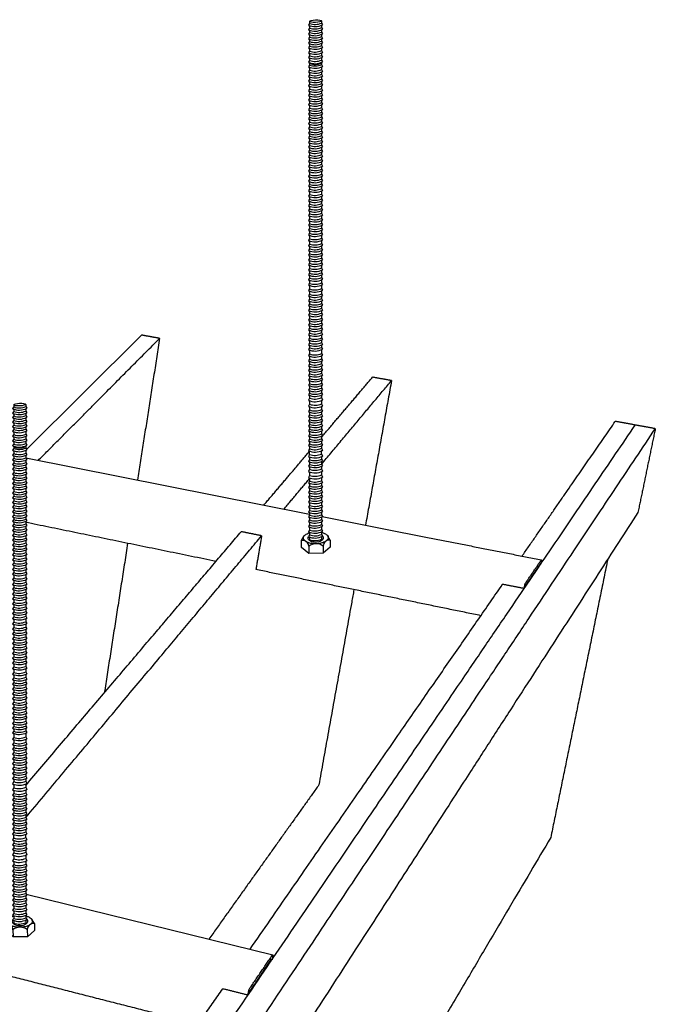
# Model space of a CAD drawing. Header units: millimetres. Extents: x 2538 to 24562, y 4449 to 23795.
# Tile 227 of 256: x 15217 to 15406, y 18959 to 19251. Entities that reach past the tile are written whole.
import ezdxf

# ---------------------------------------------------------------- set-up
doc = ezdxf.new("R2010")
doc.units = ezdxf.units.MM
doc.layers.add('_HD_tornillo', color=30, linetype='Continuous')
doc.layers.add('Make2D$Visible$Curves', color=7, linetype='Continuous', true_color=0x000000)

# ---------------------------------------------------------------- blocks, each defined once
blk = doc.blocks.new('varilla roscada ISO')
for p, q in [((1059.908, -963.455), (1059.908, -963.578)), ((1060.76, -963.391), (1060.76, -963.521)), ((1060.76, -963.421), (1060.76, -963.545)), ((1059.908, -963.578), (1059.822, -963.695)), ((1059.822, -963.695), (1059.908, -963.791)), ((1059.908, -963.901), (1059.822, -964.017)), ((1059.822, -964.017), (1059.908, -964.114)), ((1059.908, -964.223), (1059.822, -964.339)), ((1059.908, -963.777), (1059.908, -963.901)), ((1059.908, -964.1), (1059.908, -964.223)), ((1060.76, -963.758), (1060.832, -963.67)), ((1060.76, -963.744), (1060.76, -963.868)), ((1060.76, -964.081), (1060.832, -963.993)), ((1060.76, -964.066), (1060.76, -964.19)), ((1060.761, -963.545), (1060.832, -963.67)), ((1060.761, -963.867), (1060.832, -963.993)), ((1060.761, -964.19), (1060.832, -964.315)), ((1059.822, -964.339), (1059.908, -964.436)), ((1059.908, -964.546), (1059.822, -964.662)), ((1059.822, -964.662), (1059.908, -964.759)), ((1059.908, -964.868), (1059.822, -964.984)), ((1059.908, -964.422), (1059.908, -964.546)), ((1059.908, -964.744), (1059.908, -964.868)), ((1060.76, -964.403), (1060.832, -964.315)), ((1060.76, -964.389), (1060.76, -964.513)), ((1060.76, -964.726), (1060.832, -964.638)), ((1060.76, -964.711), (1060.76, -964.835)), ((1060.761, -964.512), (1060.832, -964.638)), ((1060.761, -964.835), (1060.832, -964.96)), ((1059.822, -964.984), (1059.908, -965.081)), ((1059.908, -965.191), (1059.822, -965.307)), ((1059.822, -965.307), (1059.908, -965.404)), ((1059.908, -965.552), (1059.822, -965.668)), ((1059.908, -965.081), (1059.908, -965.191)), ((1059.908, -965.404), (1059.908, -965.552)), ((1060.76, -965.048), (1060.832, -964.96)), ((1060.76, -965.048), (1060.76, -965.158)), ((1060.76, -965.371), (1060.832, -965.283)), ((1060.76, -965.371), (1060.76, -965.518)), ((1060.76, -965.731), (1060.832, -965.644)), ((1060.76, -965.731), (1060.832, -965.644)), ((1060.761, -965.157), (1060.832, -965.283)), ((1060.761, -965.518), (1060.832, -965.644)), ((1059.822, -965.668), (1059.908, -965.765)), ((1059.822, -965.668), (1059.908, -965.765)), ((1059.908, -965.887), (1059.822, -966.003)), ((1059.822, -966.003), (1059.908, -966.1)), ((1059.908, -966.224), (1059.822, -966.34)), ((1059.822, -966.34), (1059.908, -966.437)), ((1059.908, -965.765), (1059.908, -965.887)), ((1059.908, -966.1), (1059.908, -966.224)), ((1060.76, -965.731), (1060.76, -965.854)), ((1060.76, -966.067), (1060.832, -965.979)), ((1060.76, -966.067), (1060.76, -966.191)), ((1060.76, -966.404), (1060.832, -966.316)), ((1060.761, -965.853), (1060.832, -965.979)), ((1060.761, -966.19), (1060.832, -966.316)), ((1059.908, -966.546), (1059.822, -966.662)), ((1059.822, -966.662), (1059.908, -966.759)), ((1059.908, -966.907), (1059.822, -967.023)), ((1059.822, -967.023), (1059.908, -967.12)), ((1059.822, -967.023), (1059.908, -967.12)), ((1059.908, -966.437), (1059.908, -966.546)), ((1059.908, -966.759), (1059.908, -966.907)), ((1060.76, -966.404), (1060.76, -966.513)), ((1060.76, -966.726), (1060.832, -966.638)), ((1060.76, -966.726), (1060.76, -966.874)), ((1060.76, -967.087), (1060.832, -966.999)), ((1060.76, -967.087), (1060.832, -966.999)), ((1060.761, -966.513), (1060.832, -966.638)), ((1060.761, -966.873), (1060.832, -966.999)), ((1059.908, -967.243), (1059.822, -967.359)), ((1059.822, -967.359), (1059.908, -967.456)), ((1059.908, -967.579), (1059.822, -967.696)), ((1059.822, -967.696), (1059.908, -967.792)), ((1059.908, -967.12), (1059.908, -967.243)), ((1059.908, -967.456), (1059.908, -967.579)), ((1060.76, -967.087), (1060.76, -967.209)), ((1060.76, -967.423), (1060.832, -967.335)), ((1060.76, -967.423), (1060.76, -967.546)), ((1060.76, -967.759), (1060.832, -967.672)), ((1060.76, -967.759), (1060.76, -967.869)), ((1060.761, -967.209), (1060.832, -967.335)), ((1060.761, -967.546), (1060.832, -967.672)), ((1059.908, -967.902), (1059.822, -968.018)), ((1059.822, -968.018), (1059.908, -968.115)), ((1059.908, -968.263), (1059.822, -968.379)), ((1059.822, -968.379), (1059.908, -968.476)), ((1059.822, -968.379), (1059.908, -968.476)), ((1059.908, -967.792), (1059.908, -967.902)), ((1059.908, -968.115), (1059.908, -968.263)), ((1060.76, -968.082), (1060.832, -967.994)), ((1060.76, -968.082), (1060.76, -968.23)), ((1060.76, -968.443), (1060.832, -968.355)), ((1060.76, -968.443), (1060.832, -968.355)), ((1060.76, -968.443), (1060.76, -968.565)), ((1060.761, -967.868), (1060.832, -967.994)), ((1060.761, -968.229), (1060.832, -968.355)), ((1059.908, -968.598), (1059.822, -968.714)), ((1059.822, -968.714), (1059.908, -968.811)), ((1059.908, -968.935), (1059.822, -969.051)), ((1059.822, -969.051), (1059.908, -969.148)), ((1059.908, -968.476), (1059.908, -968.598)), ((1059.908, -968.811), (1059.908, -968.935)), ((1059.908, -969.148), (1059.908, -969.258)), ((1060.76, -968.778), (1060.832, -968.69)), ((1060.76, -968.778), (1060.76, -968.902)), ((1060.76, -969.115), (1060.832, -969.027)), ((1060.76, -969.115), (1060.76, -969.224)), ((1060.761, -968.565), (1060.832, -968.69)), ((1060.761, -968.901), (1060.832, -969.027)), ((1059.908, -969.258), (1059.822, -969.374)), ((1059.822, -969.374), (1059.908, -969.471)), ((1059.908, -969.618), (1059.822, -969.735)), ((1059.822, -969.735), (1059.908, -969.831)), ((1059.908, -969.471), (1059.908, -969.618)), ((1059.908, -969.831), (1059.908, -969.943)), ((1060.76, -969.437), (1060.832, -969.35)), ((1060.76, -969.437), (1060.76, -969.585)), ((1060.76, -969.798), (1060.832, -969.711)), ((1060.76, -969.798), (1060.76, -969.91)), ((1060.761, -969.224), (1060.832, -969.35)), ((1060.761, -969.585), (1060.832, -969.711)), ((1059.908, -969.943), (1059.822, -970.059)), ((1059.822, -970.059), (1059.908, -970.156)), ((1059.908, -970.279), (1059.822, -970.395)), ((1059.822, -970.395), (1059.908, -970.492)), ((1059.908, -970.156), (1059.908, -970.279)), ((1059.908, -970.492), (1059.908, -970.615)), ((1060.76, -970.123), (1060.832, -970.035)), ((1060.76, -970.123), (1060.76, -970.245)), ((1060.76, -970.458), (1060.832, -970.371)), ((1060.76, -970.458), (1060.76, -970.582)), ((1060.761, -969.909), (1060.832, -970.035)), ((1060.761, -970.245), (1060.832, -970.371)), ((1059.908, -970.615), (1059.822, -970.731)), ((1059.822, -970.731), (1059.908, -970.828)), ((1059.908, -970.958), (1059.822, -971.075)), ((1059.822, -971.075), (1059.908, -971.171)), ((1059.908, -970.828), (1059.908, -970.958)), ((1059.908, -971.171), (1059.908, -971.297)), ((1060.76, -970.795), (1060.832, -970.707)), ((1060.76, -970.795), (1060.76, -970.925)), ((1060.76, -971.138), (1060.832, -971.05)), ((1060.76, -971.138), (1060.76, -971.264)), ((1060.761, -970.582), (1060.832, -970.707)), ((1060.761, -970.925), (1060.832, -971.05)), ((1060.761, -971.264), (1060.832, -971.389)), ((1059.908, -971.297), (1059.822, -971.413)), ((1059.822, -971.413), (1059.908, -971.51)), ((1059.908, -971.622), (1059.822, -971.738)), ((1059.822, -971.738), (1059.908, -971.835)), ((1059.908, -971.957), (1059.822, -972.074)), ((1059.908, -971.51), (1059.908, -971.622)), ((1059.908, -971.835), (1059.908, -971.957)), ((1060.76, -971.477), (1060.832, -971.389)), ((1060.76, -971.477), (1060.76, -971.589)), ((1060.76, -971.802), (1060.832, -971.714)), ((1060.76, -971.802), (1060.76, -971.924)), ((1060.761, -971.588), (1060.832, -971.714)), ((1060.761, -971.924), (1060.832, -972.049)), ((1059.822, -972.074), (1059.908, -972.17)), ((1059.908, -972.294), (1059.822, -972.41)), ((1059.822, -972.41), (1059.908, -972.507)), ((1059.908, -972.637), (1059.822, -972.753)), ((1059.908, -972.17), (1059.908, -972.294)), ((1059.908, -972.507), (1059.908, -972.637)), ((1060.76, -972.137), (1060.832, -972.049)), ((1060.76, -972.137), (1060.76, -972.261)), ((1060.76, -972.474), (1060.832, -972.386)), ((1060.76, -972.474), (1060.76, -972.604)), ((1060.761, -972.26), (1060.832, -972.386)), ((1060.761, -972.603), (1060.832, -972.729)), ((1059.822, -972.753), (1059.908, -972.85)), ((1059.908, -972.98), (1059.822, -973.096)), ((1059.822, -973.096), (1059.908, -973.193)), ((1059.908, -973.326), (1059.822, -973.443)), ((1059.908, -972.85), (1059.908, -972.98)), ((1059.908, -973.193), (1059.908, -973.326)), ((1060.76, -972.817), (1060.832, -972.729)), ((1060.76, -972.817), (1060.76, -972.947)), ((1060.76, -973.16), (1060.832, -973.072)), ((1060.76, -973.16), (1060.76, -973.293)), ((1060.761, -972.947), (1060.832, -973.072)), ((1060.761, -973.293), (1060.832, -973.419)), ((1059.822, -973.443), (1059.908, -973.539)), ((1059.908, -973.67), (1059.822, -973.786)), ((1059.822, -973.786), (1059.908, -973.883)), ((1059.908, -974.013), (1059.822, -974.129)), ((1059.908, -973.539), (1059.908, -973.67)), ((1059.908, -973.883), (1059.908, -974.013)), ((1060.76, -973.506), (1060.832, -973.419)), ((1060.76, -973.506), (1060.76, -973.636)), ((1060.76, -973.849), (1060.832, -973.762)), ((1060.76, -973.849), (1060.76, -973.979)), ((1060.761, -973.636), (1060.832, -973.762)), ((1060.761, -973.979), (1060.832, -974.105)), ((1059.822, -974.129), (1059.908, -974.226)), ((1059.908, -974.378), (1059.822, -974.494)), ((1059.822, -974.494), (1059.908, -974.591)), ((1059.908, -974.724), (1059.822, -974.84)), ((1059.908, -974.226), (1059.908, -974.378)), ((1059.908, -974.591), (1059.908, -974.724)), ((1060.76, -974.192), (1060.832, -974.105)), ((1060.76, -974.192), (1060.76, -974.344)), ((1060.76, -974.557), (1060.832, -974.47)), ((1060.76, -974.557), (1060.76, -974.691)), ((1060.761, -974.344), (1060.832, -974.47)), ((1060.761, -974.69), (1060.832, -974.816)), ((1059.822, -974.84), (1059.908, -974.937)), ((1059.908, -975.067), (1059.822, -975.183)), ((1059.822, -975.183), (1059.908, -975.28)), ((1059.908, -975.41), (1059.822, -975.526)), ((1059.908, -974.937), (1059.908, -975.067)), ((1059.908, -975.28), (1059.908, -975.41)), ((1060.76, -974.904), (1060.832, -974.816)), ((1060.76, -974.904), (1060.76, -975.034)), ((1060.76, -975.247), (1060.832, -975.159)), ((1060.76, -975.247), (1060.76, -975.377)), ((1060.761, -975.033), (1060.832, -975.159)), ((1060.761, -975.376), (1060.832, -975.502)), ((1059.822, -975.526), (1059.908, -975.623)), ((1059.908, -975.79), (1059.822, -975.906)), ((1059.822, -975.906), (1059.908, -976.003)), ((1059.908, -976.133), (1059.822, -976.25)), ((1059.908, -975.623), (1059.908, -975.79)), ((1059.908, -976.003), (1059.908, -976.133)), ((1060.76, -975.59), (1060.832, -975.502)), ((1060.76, -975.59), (1060.76, -975.757)), ((1060.76, -975.97), (1060.832, -975.882)), ((1060.76, -975.97), (1060.76, -976.1)), ((1060.761, -975.757), (1060.832, -975.882)), ((1060.761, -976.1), (1060.832, -976.225)), ((1059.822, -976.25), (1059.908, -976.346)), ((1059.908, -976.48), (1059.822, -976.596)), ((1059.822, -976.596), (1059.908, -976.693)), ((1059.908, -976.823), (1059.822, -976.939)), ((1059.908, -976.346), (1059.908, -976.48)), ((1059.908, -976.693), (1059.908, -976.823)), ((1060.76, -976.313), (1060.832, -976.225)), ((1060.76, -976.313), (1060.76, -976.446)), ((1060.76, -976.659), (1060.832, -976.572)), ((1060.76, -976.659), (1060.76, -976.789)), ((1060.761, -976.446), (1060.832, -976.572)), ((1060.761, -976.789), (1060.832, -976.915)), ((1059.822, -976.939), (1059.908, -977.036)), ((1059.908, -977.166), (1059.822, -977.282)), ((1059.822, -977.282), (1059.908, -977.379)), ((1059.908, -977.531), (1059.822, -977.647)), ((1059.908, -977.036), (1059.908, -977.166)), ((1059.908, -977.379), (1059.908, -977.531)), ((1060.76, -977.002), (1060.832, -976.915)), ((1060.76, -977.002), (1060.76, -977.133)), ((1060.76, -977.346), (1060.832, -977.258)), ((1060.76, -977.346), (1060.76, -977.497)), ((1060.761, -977.132), (1060.832, -977.258)), ((1060.761, -977.497), (1060.832, -977.623)), ((1059.822, -977.647), (1059.908, -977.744)), ((1059.908, -977.877), (1059.822, -977.993)), ((1059.822, -977.993), (1059.908, -978.09)), ((1059.908, -978.22), (1059.822, -978.336)), ((1059.908, -977.744), (1059.908, -977.877)), ((1059.908, -978.09), (1059.908, -978.22)), ((1060.76, -977.71), (1060.832, -977.623)), ((1060.76, -977.71), (1060.76, -977.844)), ((1060.76, -978.057), (1060.832, -977.969)), ((1060.76, -978.057), (1060.76, -978.187)), ((1060.76, -978.4), (1060.832, -978.312)), ((1060.761, -977.843), (1060.832, -977.969)), ((1060.761, -978.186), (1060.832, -978.312)), ((1059.822, -978.336), (1059.908, -978.433)), ((1059.908, -978.563), (1059.822, -978.679)), ((1059.822, -978.679), (1059.908, -978.776)), ((1059.908, -978.95), (1059.822, -979.066)), ((1059.908, -978.433), (1059.908, -978.563)), ((1059.908, -978.776), (1059.908, -978.95)), ((1060.76, -978.4), (1060.76, -978.53)), ((1060.76, -978.743), (1060.832, -978.655)), ((1060.76, -978.743), (1060.76, -978.917)), ((1060.761, -978.529), (1060.832, -978.655)), ((1060.761, -978.916), (1060.832, -979.042)), ((1059.822, -979.066), (1059.908, -979.163)), ((1059.908, -979.33), (1059.822, -979.446)), ((1059.822, -979.446), (1059.908, -979.543)), ((1059.908, -979.673), (1059.822, -979.789)), ((1059.908, -979.163), (1059.908, -979.33)), ((1059.908, -979.543), (1059.908, -979.673)), ((1060.76, -979.13), (1060.832, -979.042)), ((1060.76, -979.13), (1060.76, -979.297)), ((1060.76, -979.51), (1060.832, -979.422)), ((1060.76, -979.51), (1060.76, -979.64)), ((1060.761, -979.297), (1060.832, -979.422)), ((1060.761, -979.64), (1060.832, -979.765)), ((1059.822, -979.789), (1059.908, -979.886)), ((1059.908, -980.019), (1059.822, -980.136)), ((1059.822, -980.136), (1059.908, -980.233)), ((1059.908, -980.363), (1059.822, -980.479)), ((1059.908, -979.886), (1059.908, -980.019)), ((1059.908, -980.233), (1059.908, -980.363)), ((1060.76, -979.853), (1060.832, -979.765)), ((1060.76, -979.853), (1060.76, -979.986)), ((1060.76, -980.199), (1060.832, -980.112)), ((1060.76, -980.199), (1060.76, -980.329)), ((1060.761, -979.986), (1060.832, -980.112)), ((1060.761, -980.329), (1060.832, -980.455)), ((1059.822, -980.479), (1059.908, -980.576)), ((1059.908, -980.706), (1059.822, -980.822)), ((1059.822, -980.822), (1059.908, -980.919)), ((1059.908, -981.071), (1059.822, -981.187)), ((1059.908, -980.576), (1059.908, -980.706)), ((1059.908, -980.919), (1059.908, -981.071)), ((1060.76, -980.542), (1060.832, -980.455)), ((1060.76, -980.542), (1060.76, -980.672)), ((1060.76, -980.885), (1060.832, -980.798)), ((1060.76, -980.885), (1060.76, -981.037)), ((1060.761, -980.672), (1060.832, -980.798)), ((1060.761, -981.037), (1060.832, -981.163)), ((1059.822, -981.187), (1059.908, -981.284)), ((1059.908, -981.417), (1059.822, -981.533)), ((1059.822, -981.533), (1059.908, -981.63)), ((1059.908, -981.76), (1059.822, -981.876)), ((1059.908, -981.284), (1059.908, -981.417)), ((1059.908, -981.63), (1059.908, -981.76)), ((1060.76, -981.25), (1060.832, -981.163)), ((1060.76, -981.25), (1060.76, -981.384)), ((1060.76, -981.597), (1060.832, -981.509)), ((1060.76, -981.597), (1060.76, -981.727)), ((1060.761, -981.383), (1060.832, -981.509)), ((1060.761, -981.726), (1060.832, -981.852)), ((1059.822, -981.876), (1059.908, -981.973)), ((1059.908, -982.138), (1059.822, -982.254)), ((1059.822, -982.254), (1059.908, -982.351)), ((1059.908, -981.973), (1059.908, -982.138)), ((1059.908, -982.351), (1059.908, -982.541)), ((1060.76, -981.94), (1060.832, -981.852)), ((1060.76, -981.94), (1060.76, -982.105)), ((1060.76, -982.318), (1060.832, -982.23)), ((1060.76, -982.318), (1060.76, -982.508)), ((1060.761, -982.104), (1060.832, -982.23)), ((1060.761, -982.507), (1060.832, -982.633)), ((1059.908, -982.541), (1059.822, -982.657)), ((1059.822, -982.657), (1059.908, -982.754)), ((1059.908, -982.921), (1059.822, -983.038)), ((1059.822, -983.038), (1059.908, -983.134)), ((1059.908, -982.754), (1059.908, -982.921)), ((1059.908, -983.134), (1059.908, -983.264)), ((1060.76, -982.721), (1060.832, -982.633)), ((1060.76, -982.721), (1060.76, -982.888)), ((1060.76, -983.101), (1060.832, -983.013)), ((1060.76, -983.101), (1060.76, -983.231)), ((1060.761, -982.888), (1060.832, -983.013)), ((1060.761, -983.231), (1060.832, -983.357)), ((1059.908, -983.264), (1059.822, -983.381)), ((1059.822, -983.381), (1059.908, -983.477)), ((1059.908, -983.611), (1059.822, -983.727)), ((1059.822, -983.727), (1059.908, -983.824)), ((1059.908, -983.477), (1059.908, -983.611)), ((1059.908, -983.824), (1059.908, -983.954)), ((1060.76, -983.444), (1060.832, -983.357)), ((1060.76, -983.444), (1060.76, -983.577)), ((1060.76, -983.79), (1060.832, -983.703)), ((1060.76, -983.79), (1060.76, -983.921)), ((1060.761, -983.577), (1060.832, -983.703)), ((1060.761, -983.92), (1060.832, -984.046)), ((1059.908, -983.954), (1059.822, -984.07)), ((1059.822, -984.07), (1059.908, -984.167)), ((1059.908, -984.297), (1059.822, -984.413)), ((1059.822, -984.413), (1059.908, -984.51)), ((1059.908, -984.167), (1059.908, -984.297)), ((1059.908, -984.51), (1059.908, -984.662)), ((1060.76, -984.134), (1060.832, -984.046)), ((1060.76, -984.134), (1060.76, -984.264)), ((1060.76, -984.477), (1060.832, -984.389)), ((1060.76, -984.477), (1060.76, -984.629)), ((1060.761, -984.263), (1060.832, -984.389)), ((1060.761, -984.628), (1060.832, -984.754)), ((1059.908, -984.662), (1059.822, -984.778)), ((1059.822, -984.778), (1059.908, -984.875)), ((1059.908, -985.008), (1059.822, -985.124)), ((1059.822, -985.124), (1059.908, -985.221)), ((1059.908, -984.875), (1059.908, -985.008)), ((1059.908, -985.221), (1059.908, -985.351)), ((1060.76, -984.842), (1060.832, -984.754)), ((1060.76, -984.842), (1060.76, -984.975)), ((1060.76, -985.188), (1060.832, -985.1)), ((1060.76, -985.188), (1060.76, -985.318)), ((1060.761, -984.974), (1060.832, -985.1)), ((1060.761, -985.317), (1060.832, -985.443)), ((1059.908, -985.351), (1059.822, -985.467)), ((1059.822, -985.467), (1059.908, -985.564)), ((1059.908, -985.694), (1059.822, -985.81)), ((1059.822, -985.81), (1059.908, -985.907)), ((1059.908, -985.564), (1059.908, -985.694)), ((1059.908, -985.907), (1059.908, -986.061)), ((1060.76, -985.531), (1060.832, -985.443)), ((1060.76, -985.531), (1060.76, -985.661)), ((1060.76, -985.874), (1060.832, -985.786)), ((1060.76, -985.874), (1060.76, -986.028)), ((1060.761, -985.66), (1060.832, -985.786)), ((1060.761, -986.027), (1060.832, -986.153)), ((1059.908, -986.061), (1059.822, -986.177)), ((1059.822, -986.177), (1059.908, -986.274)), ((1059.908, -986.404), (1059.822, -986.52)), ((1059.822, -986.52), (1059.908, -986.617)), ((1059.908, -986.747), (1059.822, -986.863)), ((1059.908, -986.274), (1059.908, -986.404)), ((1059.908, -986.617), (1059.908, -986.747)), ((1060.76, -986.241), (1060.832, -986.153)), ((1060.76, -986.241), (1060.76, -986.371)), ((1060.76, -986.584), (1060.832, -986.496)), ((1060.76, -986.584), (1060.76, -986.714)), ((1060.761, -986.37), (1060.832, -986.496)), ((1060.761, -986.713), (1060.832, -986.839)), ((1059.822, -986.863), (1059.908, -986.96)), ((1059.908, -987.185), (1059.822, -987.301)), ((1059.822, -987.301), (1059.908, -987.398)), ((1059.908, -986.96), (1059.908, -987.185)), ((1059.908, -987.398), (1059.908, -987.566)), ((1060.76, -986.927), (1060.832, -986.839)), ((1060.76, -986.927), (1060.76, -987.152)), ((1060.76, -987.365), (1060.832, -987.277)), ((1060.76, -987.365), (1060.76, -987.532)), ((1060.761, -987.151), (1060.832, -987.277)), ((1059.908, -987.566), (1059.822, -987.682)), ((1059.822, -987.682), (1059.908, -987.779)), ((1059.908, -987.909), (1059.822, -988.025)), ((1059.822, -988.025), (1059.908, -988.122)), ((1059.908, -987.779), (1059.908, -987.909)), ((1059.908, -988.122), (1059.908, -988.255)), ((1060.76, -987.745), (1060.832, -987.658)), ((1060.76, -987.745), (1060.76, -987.875)), ((1060.76, -988.089), (1060.832, -988.001)), ((1060.76, -988.089), (1060.76, -988.222)), ((1060.761, -987.532), (1060.832, -987.658)), ((1060.761, -987.875), (1060.832, -988.001)), ((1059.908, -988.255), (1059.822, -988.371)), ((1059.822, -988.371), (1059.908, -988.468)), ((1059.908, -988.598), (1059.822, -988.714)), ((1059.822, -988.714), (1059.908, -988.811)), ((1059.908, -988.468), (1059.908, -988.598)), ((1059.908, -988.811), (1059.908, -988.941)), ((1060.76, -988.435), (1060.832, -988.347)), ((1060.76, -988.435), (1060.76, -988.565)), ((1060.76, -988.778), (1060.832, -988.69)), ((1060.76, -988.778), (1060.76, -988.908)), ((1060.761, -988.221), (1060.832, -988.347)), ((1060.761, -988.564), (1060.832, -988.69)), ((1059.908, -988.941), (1059.822, -989.057)), ((1059.822, -989.057), (1059.908, -989.154)), ((1059.908, -989.306), (1059.822, -989.422)), ((1059.822, -989.422), (1059.908, -989.519)), ((1059.908, -989.154), (1059.908, -989.306)), ((1059.908, -989.519), (1059.908, -989.652)), ((1060.76, -989.121), (1060.832, -989.033)), ((1060.76, -989.121), (1060.76, -989.273)), ((1060.76, -989.486), (1060.832, -989.398)), ((1060.76, -989.486), (1060.76, -989.619)), ((1060.761, -988.907), (1060.832, -989.033)), ((1060.761, -989.272), (1060.832, -989.398)), ((1059.908, -989.652), (1059.822, -989.768)), ((1059.822, -989.768), (1059.908, -989.865)), ((1059.908, -989.995), (1059.822, -990.111)), ((1059.822, -990.111), (1059.908, -990.208)), ((1059.908, -989.865), (1059.908, -989.995)), ((1059.908, -990.208), (1059.908, -990.338)), ((1060.76, -989.832), (1060.832, -989.744)), ((1060.76, -989.832), (1060.76, -989.962)), ((1060.76, -990.175), (1060.832, -990.087)), ((1060.76, -990.175), (1060.76, -990.305)), ((1060.761, -989.618), (1060.832, -989.744)), ((1060.761, -989.962), (1060.832, -990.087)), ((1059.908, -990.338), (1059.822, -990.492)), ((1059.822, -990.492), (1059.908, -990.589)), ((1059.908, -990.776), (1059.822, -990.92)), ((1059.822, -990.92), (1059.908, -991.017)), ((1059.908, -990.589), (1059.908, -990.776)), ((1060.76, -990.556), (1060.832, -990.468)), ((1060.76, -990.556), (1060.76, -990.742)), ((1060.76, -990.984), (1060.832, -990.896)), ((1060.761, -990.305), (1060.832, -990.468)), ((1060.761, -990.742), (1060.832, -990.896)), ((1059.908, -991.184), (1059.822, -991.301)), ((1059.822, -991.301), (1059.908, -991.397)), ((1059.908, -991.527), (1059.822, -991.644)), ((1059.822, -991.644), (1059.908, -991.74)), ((1059.908, -991.017), (1059.908, -991.184)), ((1059.908, -991.397), (1059.908, -991.527)), ((1060.76, -990.984), (1060.76, -991.151)), ((1060.76, -991.364), (1060.832, -991.277)), ((1060.76, -991.364), (1060.76, -991.494)), ((1060.76, -991.707), (1060.832, -991.62)), ((1060.761, -991.151), (1060.832, -991.277)), ((1060.761, -991.494), (1060.832, -991.62)), ((1059.908, -991.874), (1059.822, -991.99)), ((1059.822, -991.99), (1059.908, -992.087)), ((1059.908, -992.217), (1059.822, -992.333)), ((1059.822, -992.333), (1059.908, -992.43)), ((1059.908, -991.74), (1059.908, -991.874)), ((1059.908, -992.087), (1059.908, -992.217)), ((1060.76, -991.707), (1060.76, -991.84)), ((1060.76, -992.053), (1060.832, -991.966)), ((1060.76, -992.053), (1060.76, -992.184)), ((1060.76, -992.397), (1060.832, -992.309)), ((1060.761, -991.84), (1060.832, -991.966)), ((1060.761, -992.183), (1060.832, -992.309)), ((1059.908, -992.56), (1059.822, -992.676)), ((1059.822, -992.676), (1059.908, -992.773)), ((1059.908, -992.925), (1059.822, -993.041)), ((1059.822, -993.041), (1059.908, -993.138)), ((1059.908, -992.43), (1059.908, -992.56)), ((1059.908, -992.773), (1059.908, -992.925)), ((1060.76, -992.397), (1060.76, -992.527)), ((1060.76, -992.74), (1060.832, -992.652)), ((1060.76, -992.74), (1060.76, -992.892)), ((1060.76, -993.105), (1060.832, -993.017)), ((1060.761, -992.526), (1060.832, -992.652)), ((1060.761, -992.891), (1060.832, -993.017)), ((1059.908, -993.271), (1059.822, -993.387)), ((1059.822, -993.387), (1059.908, -993.484)), ((1059.908, -993.614), (1059.822, -993.73)), ((1059.822, -993.73), (1059.908, -993.827)), ((1059.908, -993.138), (1059.908, -993.271)), ((1059.908, -993.484), (1059.908, -993.614)), ((1060.76, -993.105), (1060.76, -993.238)), ((1060.76, -993.451), (1060.832, -993.363)), ((1060.76, -993.451), (1060.76, -993.581)), ((1060.76, -993.794), (1060.832, -993.706)), ((1060.761, -993.237), (1060.832, -993.363)), ((1060.761, -993.58), (1060.832, -993.706)), ((1059.908, -993.957), (1059.822, -994.088)), ((1059.822, -994.088), (1059.908, -994.185)), ((1059.908, -994.362), (1059.822, -994.505)), ((1059.908, -993.827), (1059.908, -993.957)), ((1059.908, -994.362), (1059.908, -994.185)), ((1060.76, -993.794), (1060.76, -993.924)), ((1060.76, -994.152), (1060.832, -994.064)), ((1060.76, -994.569), (1060.832, -994.481)), ((1060.761, -993.923), (1060.832, -994.064)), ((1060.761, -994.328), (1060.761, -994.15)), ((1060.761, -994.328), (1060.832, -994.481)), ((1059.822, -994.505), (1059.908, -994.602)), ((1059.908, -994.735), (1059.822, -994.851)), ((1059.822, -994.851), (1059.908, -994.948)), ((1059.908, -995.078), (1059.822, -995.194)), ((1059.908, -994.602), (1059.908, -994.735)), ((1059.908, -994.948), (1059.908, -995.078)), ((1060.76, -994.569), (1060.76, -994.702)), ((1060.76, -994.915), (1060.832, -994.827)), ((1060.76, -994.915), (1060.76, -995.045)), ((1060.76, -995.258), (1060.832, -995.17)), ((1060.761, -994.701), (1060.832, -994.827)), ((1060.761, -995.044), (1060.832, -995.17)), ((1059.822, -995.194), (1059.908, -995.291)), ((1059.908, -995.421), (1059.822, -995.575)), ((1059.822, -995.575), (1059.908, -995.672)), ((1059.908, -995.858), (1059.822, -996.003)), ((1059.908, -995.291), (1059.908, -995.421)), ((1059.908, -995.672), (1059.908, -995.858)), ((1060.76, -995.258), (1060.76, -995.388)), ((1060.76, -995.639), (1060.832, -995.551)), ((1060.76, -995.639), (1060.76, -995.825)), ((1060.761, -995.387), (1060.832, -995.551)), ((1060.761, -995.825), (1060.832, -995.979)), ((1059.822, -996.003), (1059.908, -996.1)), ((1059.908, -996.267), (1059.822, -996.383)), ((1059.822, -996.383), (1059.908, -996.48)), ((1059.908, -996.1), (1059.908, -996.267)), ((1059.908, -996.48), (1059.908, -996.61)), ((1060.76, -996.067), (1060.832, -995.979)), ((1060.76, -996.067), (1060.76, -996.234)), ((1060.76, -996.447), (1060.832, -996.359)), ((1060.76, -996.447), (1060.76, -996.577)), ((1060.761, -996.233), (1060.832, -996.359)), ((1060.761, -996.577), (1060.832, -996.702)), ((1059.908, -996.61), (1059.822, -996.726)), ((1059.822, -996.726), (1059.908, -996.823)), ((1059.908, -996.956), (1059.822, -997.073)), ((1059.822, -997.073), (1059.908, -997.169)), ((1059.908, -997.3), (1059.822, -997.416)), ((1059.908, -996.823), (1059.908, -996.956)), ((1059.908, -997.169), (1059.908, -997.3)), ((1060.76, -996.79), (1060.832, -996.702)), ((1060.76, -996.79), (1060.76, -996.923)), ((1060.76, -997.136), (1060.832, -997.049)), ((1060.76, -997.136), (1060.76, -997.266)), ((1060.761, -996.923), (1060.832, -997.049)), ((1060.761, -997.266), (1060.832, -997.392)), ((1059.822, -997.416), (1059.908, -997.513)), ((1059.908, -997.643), (1059.822, -997.759)), ((1059.822, -997.759), (1059.908, -997.856)), ((1059.908, -997.513), (1059.908, -997.643)), ((1059.908, -997.856), (1059.908, -998.008)), ((1060.76, -997.479), (1060.832, -997.392)), ((1060.76, -997.479), (1060.76, -997.609)), ((1060.76, -997.822), (1060.832, -997.735)), ((1060.76, -997.822), (1060.76, -997.974)), ((1060.761, -997.609), (1060.832, -997.735)), ((1060.761, -997.974), (1060.832, -998.1)), ((1059.908, -998.008), (1059.822, -998.124)), ((1059.822, -998.124), (1059.908, -998.221)), ((1059.908, -998.354), (1059.822, -998.47)), ((1059.822, -998.47), (1059.908, -998.567)), ((1059.908, -998.697), (1059.822, -998.813)), ((1059.908, -998.221), (1059.908, -998.354)), ((1059.908, -998.567), (1059.908, -998.697)), ((1060.76, -998.187), (1060.832, -998.1)), ((1060.76, -998.187), (1060.76, -998.321)), ((1060.76, -998.534), (1060.832, -998.446)), ((1060.76, -998.534), (1060.76, -998.664)), ((1060.761, -998.32), (1060.832, -998.446)), ((1060.761, -998.663), (1060.832, -998.789)), ((1059.822, -998.813), (1059.908, -998.91)), ((1059.908, -999.04), (1059.822, -999.156)), ((1059.822, -999.156), (1059.908, -999.253)), ((1059.908, -999.395), (1059.822, -999.511)), ((1059.908, -998.91), (1059.908, -999.04)), ((1059.908, -999.253), (1059.908, -999.395)), ((1060.76, -998.877), (1060.832, -998.789)), ((1060.76, -998.877), (1060.76, -999.007)), ((1060.76, -999.22), (1060.832, -999.132)), ((1060.76, -999.22), (1060.76, -999.362)), ((1060.761, -999.006), (1060.832, -999.132)), ((1060.761, -999.361), (1060.832, -999.487)), ((1059.822, -999.511), (1059.908, -999.608)), ((1059.908, -999.76), (1059.822, -999.876)), ((1059.822, -999.876), (1059.908, -999.973)), ((1059.908, -1000.106), (1059.822, -1000.222)), ((1059.908, -999.608), (1059.908, -999.76)), ((1059.908, -999.973), (1059.908, -1000.106)), ((1060.76, -999.575), (1060.832, -999.487)), ((1060.76, -999.575), (1060.76, -999.727)), ((1060.76, -999.94), (1060.832, -999.852)), ((1060.76, -999.94), (1060.76, -1000.073)), ((1060.761, -999.726), (1060.832, -999.852)), ((1060.761, -1000.072), (1060.832, -1000.198)), ((1059.334, -1000.5), (1059.5, -1000.215)), ((1059.341, -1001.012), (1059.334, -1000.5)), ((1059.822, -1000.222), (1059.908, -1000.319)), ((1059.908, -1000.449), (1059.881, -1000.486)), ((1059.908, -1000.319), (1059.908, -1000.449)), ((1060.76, -1000.286), (1060.832, -1000.198)), ((1060.76, -1000.286), (1060.76, -1000.416)), ((1060.761, -1000.415), (1060.803, -1000.489)), ((1061.383, -1000.473), (1061.21, -1000.192)), ((1061.383, -1000.473), (1061.39, -1000.985)), ((1059.859, -1001.432), (1059.341, -1001.012)), ((1059.852, -1000.92), (1059.859, -1001.432)), ((1060.883, -1001.419), (1059.859, -1001.432)), ((1060.876, -1000.906), (1060.883, -1001.419)), ((1061.39, -1000.985), (1060.883, -1001.419))]:
    blk.add_line(p, q)
for points in [[(1060.767, -999.932, -0.050174), (1060.979, -1000.006, -0.103273), (1061.188, -1000.161, -0.179504), (1061.243, -1000.304, -0.179504), (1061.192, -1000.448, -0.103273), (1060.987, -1000.609, -0.06305), (1060.721, -1000.702, -0.049252), (1060.362, -1000.743, -0.049252), (1060.003, -1000.712, -0.06305), (1059.734, -1000.626, -0.103273), (1059.525, -1000.47, -0.179504), (1059.47, -1000.328, -0.179504), (1059.521, -1000.183, -0.103273), (1059.726, -1000.022, -0.040066), (1059.892, -999.955)], [(1060.795, -1000.132, -0.054589), (1060.852, -1000.197, -0.152216), (1060.89, -1000.311, -0.152216), (1060.855, -1000.426, -0.106943), (1060.734, -1000.543, -0.074343), (1060.569, -1000.614, -0.060974), (1060.352, -1000.643, -0.060974), (1060.134, -1000.62, -0.074343), (1059.967, -1000.553, -0.106943), (1059.842, -1000.439, -0.152216), (1059.805, -1000.325, -0.124765), (1059.828, -1000.229, -0.124765)]]:
    blk.add_lwpolyline(points, format="xyb")
for centre, radius, start, end in [((1060.304, -962.689), 1.115, 244.4352, 298.29184), ((1060.304, -963.011), 1.115, 244.4352, 298.29184), ((1060.293, -962.499), 1.146, 250.38545, 294.07513), ((1060.293, -962.822), 1.146, 250.38545, 294.07513), ((1060.293, -963.144), 1.146, 250.38545, 294.07513), ((1060.304, -963.334), 1.115, 244.4352, 298.29184), ((1060.304, -963.656), 1.115, 244.4352, 298.29184), ((1060.293, -963.466), 1.146, 250.38545, 294.07513), ((1060.293, -963.789), 1.146, 250.38545, 294.07513), ((1060.304, -963.979), 1.115, 244.4352, 298.29184), ((1060.304, -964.301), 1.115, 244.4352, 298.29184), ((1060.304, -964.662), 1.115, 244.4352, 298.29184), ((1060.293, -964.111), 1.146, 250.38545, 294.07513), ((1060.293, -964.472), 1.146, 250.38545, 294.07513), ((1060.304, -964.997), 1.115, 244.4352, 298.29184), ((1060.304, -965.334), 1.115, 244.4352, 298.29184), ((1060.293, -964.808), 1.146, 250.38545, 294.07513), ((1060.293, -965.145), 1.146, 250.38545, 294.07513), ((1060.304, -965.657), 1.115, 244.4352, 298.29184), ((1060.304, -966.018), 1.115, 244.4352, 298.29184), ((1060.293, -965.358), 1.146, 250.38545, 294.07513), ((1060.293, -965.467), 1.146, 250.38545, 294.07513), ((1060.293, -965.828), 1.146, 250.38545, 294.07513), ((1060.304, -966.353), 1.115, 244.4352, 298.29184), ((1060.304, -966.69), 1.115, 244.4352, 298.29184), ((1060.293, -966.163), 1.146, 250.38545, 294.07513), ((1060.293, -966.5), 1.146, 250.38545, 294.07513), ((1060.304, -967.012), 1.115, 244.4352, 298.29184), ((1060.304, -967.373), 1.115, 244.4352, 298.29184), ((1060.293, -966.823), 1.146, 250.38545, 294.07513), ((1060.293, -967.184), 1.146, 250.38545, 294.07513), ((1060.304, -967.709), 1.115, 244.4352, 298.29184), ((1060.304, -968.045), 1.115, 244.4352, 298.29184), ((1060.293, -967.519), 1.146, 250.38545, 294.07513), ((1060.293, -967.856), 1.146, 250.38545, 294.07513), ((1060.304, -968.368), 1.115, 244.4352, 298.29184), ((1060.304, -968.729), 1.115, 244.4352, 298.29184), ((1060.293, -968.178), 1.146, 250.38545, 294.07513), ((1060.293, -968.539), 1.146, 250.38545, 294.07513), ((1060.304, -969.053), 1.115, 244.4352, 298.29184), ((1060.304, -969.389), 1.115, 244.4352, 298.29184), ((1060.293, -968.864), 1.146, 250.38545, 294.07513), ((1060.293, -969.199), 1.146, 250.38545, 294.07513), ((1060.304, -969.726), 1.115, 244.4352, 298.29184), ((1060.304, -970.069), 1.115, 244.4352, 298.29184), ((1060.293, -969.536), 1.146, 250.38545, 294.07513), ((1060.293, -969.879), 1.146, 250.38545, 294.07513), ((1060.293, -970.218), 1.146, 250.38545, 294.07513), ((1060.304, -970.408), 1.115, 244.4352, 298.29184), ((1060.304, -970.732), 1.115, 244.4352, 298.29184), ((1060.293, -970.543), 1.146, 250.38545, 294.07513), ((1060.293, -970.878), 1.146, 250.38545, 294.07513), ((1060.304, -971.068), 1.115, 244.4352, 298.29184), ((1060.304, -971.405), 1.115, 244.4352, 298.29184), ((1060.293, -971.215), 1.146, 250.38545, 294.07513), ((1060.293, -971.558), 1.146, 250.38545, 294.07513), ((1060.304, -971.748), 1.115, 244.4352, 298.29184), ((1060.304, -972.091), 1.115, 244.4352, 298.29184), ((1060.293, -971.901), 1.146, 250.38545, 294.07513), ((1060.293, -972.247), 1.146, 250.38545, 294.07513), ((1060.304, -972.437), 1.115, 244.4352, 298.29184), ((1060.304, -972.78), 1.115, 244.4352, 298.29184), ((1060.293, -972.59), 1.146, 250.38545, 294.07513), ((1060.293, -972.933), 1.146, 250.38545, 294.07513), ((1060.304, -973.123), 1.115, 244.4352, 298.29184), ((1060.304, -973.488), 1.115, 244.4352, 298.29184), ((1060.293, -973.298), 1.146, 250.38545, 294.07513), ((1060.293, -973.644), 1.146, 250.38545, 294.07513), ((1060.304, -973.834), 1.115, 244.4352, 298.29184), ((1060.304, -974.177), 1.115, 244.4352, 298.29184), ((1060.293, -973.988), 1.146, 250.38545, 294.07513), ((1060.293, -974.331), 1.146, 250.38545, 294.07513), ((1060.304, -974.52), 1.115, 244.4352, 298.29184), ((1060.304, -974.901), 1.115, 244.4352, 298.29184), ((1060.293, -974.711), 1.146, 250.38545, 294.07513), ((1060.293, -975.054), 1.146, 250.38545, 294.07513), ((1060.304, -975.244), 1.115, 244.4352, 298.29184), ((1060.304, -975.59), 1.115, 244.4352, 298.29184), ((1060.293, -975.4), 1.146, 250.38545, 294.07513), ((1060.293, -975.743), 1.146, 250.38545, 294.07513), ((1060.304, -975.933), 1.115, 244.4352, 298.29184), ((1060.304, -976.276), 1.115, 244.4352, 298.29184), ((1060.293, -976.086), 1.146, 250.38545, 294.07513), ((1060.293, -976.451), 1.146, 250.38545, 294.07513), ((1060.304, -976.641), 1.115, 244.4352, 298.29184), ((1060.304, -976.987), 1.115, 244.4352, 298.29184), ((1060.304, -977.33), 1.115, 244.4352, 298.29184), ((1060.293, -976.798), 1.146, 250.38545, 294.07513), ((1060.293, -977.141), 1.146, 250.38545, 294.07513), ((1060.304, -977.673), 1.115, 244.4352, 298.29184), ((1060.293, -977.484), 1.146, 250.38545, 294.07513), ((1060.293, -977.87), 1.146, 250.38545, 294.07513), ((1060.304, -978.06), 1.115, 244.4352, 298.29184), ((1060.304, -978.441), 1.115, 244.4352, 298.29184), ((1060.293, -978.251), 1.146, 250.38545, 294.07513), ((1060.293, -978.594), 1.146, 250.38545, 294.07513), ((1060.304, -978.784), 1.115, 244.4352, 298.29184), ((1060.304, -979.13), 1.115, 244.4352, 298.29184), ((1060.293, -978.94), 1.146, 250.38545, 294.07513), ((1060.293, -979.283), 1.146, 250.38545, 294.07513), ((1060.304, -979.473), 1.115, 244.4352, 298.29184), ((1060.304, -979.816), 1.115, 244.4352, 298.29184), ((1060.293, -979.626), 1.146, 250.38545, 294.07513), ((1060.293, -979.991), 1.146, 250.38545, 294.07513), ((1060.304, -980.181), 1.115, 244.4352, 298.29184), ((1060.304, -980.527), 1.115, 244.4352, 298.29184), ((1060.293, -980.337), 1.146, 250.38545, 294.07513), ((1060.293, -980.681), 1.146, 250.38545, 294.07513), ((1060.304, -980.87), 1.115, 244.4352, 298.29184), ((1060.304, -981.248), 1.115, 244.4352, 298.29184), ((1060.293, -981.059), 1.146, 250.38545, 294.07513), ((1060.293, -981.462), 1.146, 250.38545, 294.07513), ((1060.304, -981.651), 1.115, 244.4352, 298.29184), ((1060.304, -982.032), 1.115, 244.4352, 298.29184), ((1060.293, -981.842), 1.146, 250.38545, 294.07513), ((1060.293, -982.185), 1.146, 250.38545, 294.07513), ((1060.304, -982.375), 1.115, 244.4352, 298.29184), ((1060.304, -982.721), 1.115, 244.4352, 298.29184), ((1060.293, -982.531), 1.146, 250.38545, 294.07513), ((1060.293, -982.874), 1.146, 250.38545, 294.07513), ((1060.304, -983.064), 1.115, 244.4352, 298.29184), ((1060.304, -983.407), 1.115, 244.4352, 298.29184), ((1060.293, -983.217), 1.146, 250.38545, 294.07513), ((1060.293, -983.582), 1.146, 250.38545, 294.07513), ((1060.304, -983.772), 1.115, 244.4352, 298.29184), ((1060.304, -984.118), 1.115, 244.4352, 298.29184), ((1060.293, -983.929), 1.146, 250.38545, 294.07513), ((1060.293, -984.272), 1.146, 250.38545, 294.07513), ((1060.304, -984.461), 1.115, 244.4352, 298.29184), ((1060.304, -984.804), 1.115, 244.4352, 298.29184), ((1060.293, -984.615), 1.146, 250.38545, 294.07513), ((1060.293, -984.982), 1.146, 250.38545, 294.07513), ((1060.304, -985.171), 1.115, 244.4352, 298.29184), ((1060.304, -985.514), 1.115, 244.4352, 298.29184), ((1060.293, -985.325), 1.146, 250.38545, 294.07513), ((1060.293, -985.668), 1.146, 250.38545, 294.07513), ((1060.304, -985.858), 1.115, 244.4352, 298.29184), ((1060.304, -986.296), 1.115, 244.4352, 298.29184), ((1060.293, -986.106), 1.146, 250.38545, 294.07513), ((1060.304, -986.676), 1.115, 244.4352, 298.29184), ((1060.304, -987.019), 1.115, 244.4352, 298.29184), ((1060.293, -986.486), 1.146, 250.38545, 294.07513), ((1060.293, -986.829), 1.146, 250.38545, 294.07513), ((1060.304, -987.365), 1.115, 244.4352, 298.29184), ((1060.304, -987.708), 1.115, 244.4352, 298.29184), ((1060.293, -987.176), 1.146, 250.38545, 294.07513), ((1060.293, -987.519), 1.146, 250.38545, 294.07513), ((1060.304, -988.051), 1.115, 244.4352, 298.29184), ((1060.304, -988.416), 1.115, 244.4352, 298.29184), ((1060.293, -987.862), 1.146, 250.38545, 294.07513), ((1060.293, -988.227), 1.146, 250.38545, 294.07513), ((1060.304, -988.763), 1.115, 244.4352, 298.29184), ((1060.304, -989.106), 1.115, 244.4352, 298.29184), ((1060.293, -988.573), 1.146, 250.38545, 294.07513), ((1060.293, -988.916), 1.146, 250.38545, 294.07513), ((1060.304, -989.486), 1.115, 244.4352, 298.29184), ((1060.304, -989.914), 1.115, 244.4352, 298.29184), ((1060.293, -989.259), 1.146, 250.38545, 294.07513), ((1060.293, -989.696), 1.146, 250.38545, 294.07513), ((1060.304, -990.295), 1.115, 244.4352, 298.29184), ((1060.304, -990.638), 1.115, 244.4352, 298.29184), ((1060.293, -990.105), 1.146, 250.38545, 294.07513), ((1060.293, -990.448), 1.146, 250.38545, 294.07513), ((1060.304, -990.984), 1.115, 244.4352, 298.29184), ((1060.304, -991.327), 1.115, 244.4352, 298.29184), ((1060.293, -990.794), 1.146, 250.38545, 294.07513), ((1060.293, -991.137), 1.146, 250.38545, 294.07513), ((1060.304, -991.67), 1.115, 244.4352, 298.29184), ((1060.304, -992.035), 1.115, 244.4352, 298.29184), ((1060.293, -991.48), 1.146, 250.38545, 294.07513), ((1060.293, -991.845), 1.146, 250.38545, 294.07513), ((1060.304, -992.381), 1.115, 244.4352, 298.29184), ((1060.304, -992.724), 1.115, 244.4352, 298.29184), ((1060.293, -992.192), 1.146, 250.38545, 294.07513), ((1060.293, -992.535), 1.146, 250.38545, 294.07513), ((1060.304, -993.082), 1.115, 244.4352, 298.29184), ((1060.304, -993.499), 1.115, 244.4352, 298.29184), ((1060.293, -992.878), 1.146, 250.38545, 294.07513), ((1060.293, -993.283), 1.146, 250.38545, 294.07513), ((1060.304, -993.845), 1.115, 244.4352, 298.29184), ((1060.304, -994.188), 1.115, 244.4352, 298.29184), ((1060.293, -993.656), 1.146, 250.38545, 294.07513), ((1060.293, -993.999), 1.146, 250.38545, 294.07513), ((1060.304, -994.569), 1.115, 244.4352, 298.29184), ((1060.293, -994.342), 1.146, 250.38545, 294.07513), ((1060.293, -994.779), 1.146, 250.38545, 294.07513), ((1060.304, -994.997), 1.115, 244.4352, 298.29184), ((1060.304, -995.378), 1.115, 244.4352, 298.29184), ((1060.293, -995.188), 1.146, 250.38545, 294.07513), ((1060.293, -995.531), 1.146, 250.38545, 294.07513), ((1060.304, -995.721), 1.115, 244.4352, 298.29184), ((1060.304, -996.067), 1.115, 244.4352, 298.29184), ((1060.293, -995.877), 1.146, 250.38545, 294.07513), ((1060.293, -996.22), 1.146, 250.38545, 294.07513), ((1060.304, -996.41), 1.115, 244.4352, 298.29184), ((1060.304, -996.753), 1.115, 244.4352, 298.29184), ((1060.293, -996.563), 1.146, 250.38545, 294.07513), ((1060.293, -996.928), 1.146, 250.38545, 294.07513), ((1060.304, -997.118), 1.115, 244.4352, 298.29184), ((1060.304, -997.464), 1.115, 244.4352, 298.29184), ((1060.293, -997.274), 1.146, 250.38545, 294.07513), ((1060.293, -997.618), 1.146, 250.38545, 294.07513), ((1060.304, -997.807), 1.115, 244.4352, 298.29184), ((1060.304, -998.15), 1.115, 244.4352, 298.29184), ((1060.293, -997.961), 1.146, 250.38545, 294.07513), ((1060.293, -998.316), 1.146, 250.38545, 294.07513), ((1060.304, -998.505), 1.115, 244.4352, 298.29184), ((1060.304, -998.87), 1.115, 244.4352, 298.29184), ((1060.293, -998.681), 1.146, 250.38545, 294.07513), ((1060.293, -999.027), 1.146, 250.38545, 294.07513), ((1059.395, -1000.955), 0.459, 4.34373, 97.56934), ((1060.304, -999.216), 1.115, 244.4352, 298.29184), ((1060.373, -1001.596), 0.854, 53.89221, 127.632), ((1060.293, -999.37), 1.146, 250.38545, 294.07513), ((1061.339, -1000.934), 0.463, 84.57319, 176.56217)]:
    blk.add_arc(centre, radius, start, end)
blk.add_ellipse((1060.334, -963.408), major_axis=(-0.426, -0.017), ratio=0.217707)

msp = doc.modelspace()

# ---------------------------------------------------------------- linework, layer by layer
at = {"layer": 'Make2D$Visible$Curves', "color": 7, "lineweight": -3}
for p, q in [((15253.17, 19157.58), (15219.01, 19123.65)), ((15218.82, 19121.13), (15303.02, 19104.46)), ((15218.95, 18991.64), (15292.08, 18973.67))]:
    msp.add_line(p, q, dxfattribs=at)
for points, weights in [([(15222.53, 19120.39), (15241.16, 19139.13), (15258.53, 19156.6)], [283.363831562, 293.568695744, 303.773559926]), ([(15258.53, 19156.6), (15255.23, 19135.43), (15251.98, 19114.56)], [303.773559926, 305.937795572, 308.102031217]), ([(15258.53, 19156.6), (15255.85, 19157.09), (15253.17, 19157.58)], [303.773559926, 304.069236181, 304.364912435]), ([(15306.56, 19127.27), (15314.25, 19136.33), (15321.69, 19145.09)], [287.026507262, 291.999756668, 296.973006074]), ([(15306.58, 19119.28), (15317.19, 19131.96), (15327.32, 19144.06)], [282.777486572, 289.579570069, 296.381653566]), ([(15327.32, 19144.06), (15323.44, 19122.46), (15319.61, 19101.17)], [296.381653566, 298.545889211, 300.710124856]), ([(15327.32, 19144.06), (15324.5, 19144.58), (15321.69, 19145.09)], [296.381653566, 296.67732982, 296.973006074]), ([(15234.58, 18887.78), (15332.53, 19032.06), (15399.62, 19130.89)], [197.926913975, 243.45833059, 288.989747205]), ([(15242.77, 18885.47), (15339.43, 19030.54), (15405.57, 19129.8)], [197.335561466, 242.866978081, 288.398394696]), ([(15366.05, 19091.98), (15380.38, 19112.7), (15393.7, 19131.96)], [269.171449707, 279.37627471, 289.581099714]), ([(15399.62, 19130.89), (15396.66, 19131.43), (15393.7, 19131.96)], [288.989747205, 289.285423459, 289.581099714]), ([(15405.57, 19129.8), (15402.59, 19130.34), (15399.62, 19130.89)], [288.398394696, 288.69407095, 288.989747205]), ([(15405.57, 19129.8), (15402.99, 19117.33), (15400.43, 19104.97)], [288.398394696, 289.616131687, 290.833868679]), ([(15289.46, 19107.14), (15296.35, 19115.25), (15302.92, 19122.99)], [276.563098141, 280.685001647, 284.806905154]), ([(15295.44, 19105.96), (15299.24, 19110.5), (15302.98, 19114.97)], [275.97224533, 278.25609749, 280.539949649]), ([(15400.43, 19104.97), (15333.99, 19002.08), (15237.27, 18852.29)], [290.833868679, 245.302452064, 199.771035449]), ([(15306.78, 19103.71), (15338.9, 19097.36), (15371.77, 19090.85)], [244.751442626, 241.981531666, 239.211620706]), ([(15275.26, 19090.41), (15246.74, 19096.26), (15218.8, 19101.99)], [274.162018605, 277.009141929, 279.856265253]), ([(15218.8, 19023.93), (15252.79, 19063.95), (15282.74, 19099.23)], [240.342229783, 256.498964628, 272.655699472]), ([(15218.84, 19014.4), (15256.24, 19059.1), (15288.79, 19098.01)], [236.788244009, 254.426295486, 272.064346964]), ([(15288.79, 19098.01), (15285.76, 19098.62), (15282.74, 19099.23)], [272.064346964, 272.360023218, 272.655699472]), ([(15288.79, 19098.01), (15287.94, 19092.99), (15287.09, 19087.99)], [272.064346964, 272.530873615, 272.997400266]), ([(15249.05, 19095.79), (15245.56, 19073.43), (15242.13, 19051.41)], [310.075711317, 312.458960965, 314.842210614]), ([(15371.44, 19089.73), (15369.23, 19086.47), (15366.99, 19083.18)], [267.824248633, 266.301107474, 264.777966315]), ([(15367.06, 19083.95), (15369.41, 19087.41), (15371.73, 19090.82)], [264.616924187, 266.215951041, 267.814977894]), ([(15371.34, 19089.23), (15371.39, 19089.48), (15371.44, 19089.73)], [267.87048947, 267.847369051, 267.824248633]), ([(15371.75, 19090.52), (15371.65, 19090.03), (15371.56, 19089.55)], [267.933441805, 267.977853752, 268.022265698]), ([(15371.73, 19090.82), (15371.75, 19090.85), (15371.77, 19090.85)], [267.814977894, 248.988100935, 239.211620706]), ([(15371.77, 19090.85), (15371.81, 19090.84), (15371.75, 19090.52)], [239.211620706, 208.28277552, 267.933441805]), ([(15391.47, 19091.1), (15382.89, 19049.2), (15374.55, 19008.49)], [292.918255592, 297.172549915, 301.426844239]), ([(15353.83, 19074.3), (15320.07, 19081.23), (15287.09, 19087.99)], [266.612153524, 269.8047784, 272.997403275]), ([(15370.18, 19087.52), (15370.07, 19087.54), (15369.97, 19087.56)], [267.071861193, 267.081801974, 267.091742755]), ([(15285.38, 18975.32), (15326.04, 19034.13), (15360.27, 19083.62)], [223.258848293, 244.261320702, 265.263793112]), ([(15366.66, 19082.34), (15363.46, 19082.98), (15360.27, 19083.62)], [264.672440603, 264.968116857, 265.263793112]), ([(15366.66, 19082.34), (15366.76, 19082.83), (15366.86, 19083.32)], [264.672440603, 264.628028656, 264.583616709]), ([(15366.86, 19083.32), (15366.95, 19083.79), (15367.06, 19083.95)], [264.583616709, 187.05876222, 264.616924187]), ([(15366.99, 19083.18), (15366.94, 19082.92), (15366.89, 19082.67)], [264.777966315, 264.80104317, 264.824120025]), ([(15316.17, 19082.02), (15310.91, 19052.75), (15305.76, 19024.06)], [302.683804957, 305.751277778, 308.818750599]), ([(15305.76, 19024.06), (15290.03, 19001.98), (15273.16, 18978.32)], [308.818750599, 298.445298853, 288.071847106]), ([(15374.55, 19008.49), (15306.26, 18892.69), (15208.41, 18726.77)], [301.426844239, 255.895427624, 210.364011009]), ([(15269.97, 18953.04), (15230.51, 18963.11), (15192.15, 18972.89)], [220.834200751, 224.026777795, 227.219354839]), ([(15291.67, 18972.31), (15288.45, 18967.56), (15285.18, 18962.75)], [222.046203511, 220.523062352, 218.999921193]), ([(15285.21, 18963.6), (15288.64, 18968.65), (15292.02, 18973.62)], [218.838879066, 220.437905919, 222.036932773]), ([(15291.57, 18971.72), (15291.62, 18972.02), (15291.67, 18972.31)], [222.092395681, 222.069299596, 222.046203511]), ([(15291.66, 18972.25), (15291.65, 18972.25), (15291.63, 18972.26)], [222.262164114, 222.263184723, 222.264205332]), ([(15292.09, 18973.32), (15291.99, 18972.76), (15291.89, 18972.19)], [222.155396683, 222.19980863, 222.244220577]), ([(15292.02, 18973.62), (15292.06, 18973.67), (15292.08, 18973.67)], [222.036932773, 202.71771128, 194.896664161]), ([(15292.08, 18973.67), (15292.15, 18973.65), (15292.09, 18973.32)], [194.896664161, 176.411922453, 222.155396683]), ([(15289.88, 18969.24), (15289.76, 18969.27), (15289.63, 18969.31)], [221.293816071, 221.303808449, 221.313800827]), ([(15226.43, 18890.08), (15253.11, 18928.66), (15277.25, 18963.56)], [198.518266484, 209.002007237, 219.48574799]), ([(15284.75, 18961.68), (15280.99, 18962.62), (15277.25, 18963.56)], [218.894395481, 219.190071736, 219.48574799]), ([(15284.75, 18961.68), (15284.85, 18962.25), (15284.95, 18962.81)], [218.894395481, 218.849983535, 218.805571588]), ([(15284.95, 18962.81), (15285.04, 18963.36), (15285.21, 18963.6)], [218.805571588, 154.688796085, 218.838879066]), ([(15285.18, 18962.75), (15285.13, 18962.46), (15285.08, 18962.16)], [218.999921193, 219.023032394, 219.046143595]), ([(15286.79, 18964.69), (15286.67, 18964.73), (15286.54, 18964.76)], [219.844799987, 219.854747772, 219.864695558])]:
    msp.add_rational_spline(points, weights, degree=2, dxfattribs=at)

# ---------------------------------------------------------------- block references
at = {"layer": '_HD_tornillo', "xscale": 4.154976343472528, "yscale": 4.154976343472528, "zscale": 4.154976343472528}
for p in [(10899.12, 23253.7), (10811.37, 23139.89)]:
    msp.add_blockref('varilla roscada ISO', p, dxfattribs=at)

doc.saveas('drawing.dxf')
